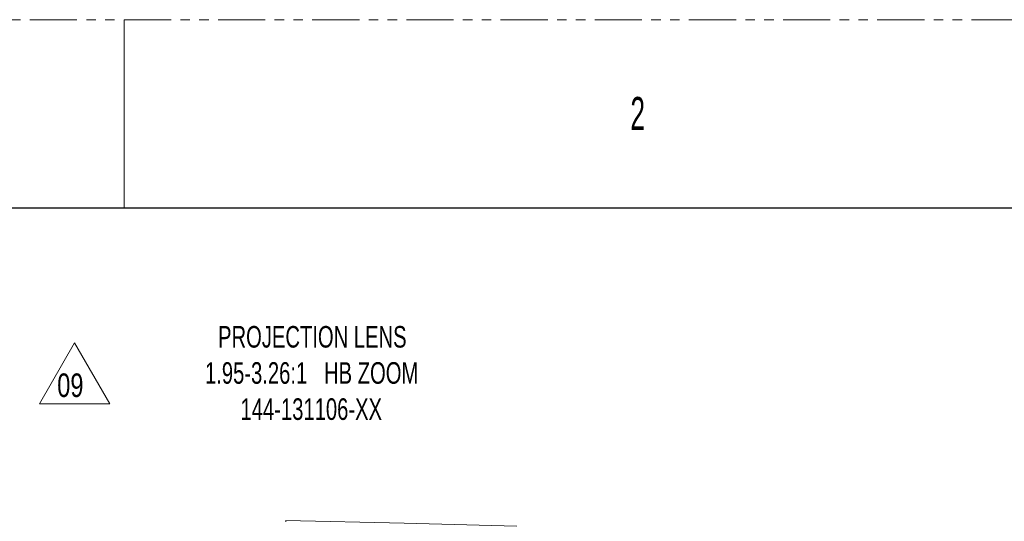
# Model space of a CAD drawing. Header units: millimetres. Extents: x 0 to 1118, y 0 to 864.
# Tile 77 of 78: x 824 to 957, y 796 to 864. Entities that reach past the tile are written whole.
import ezdxf

# ---------------------------------------------------------------- set-up
doc = ezdxf.new("R2010")
doc.units = ezdxf.units.MM
doc.linetypes.add('PHANTOM', pattern=[12.7, 6.35, -1.27, 1.27, -1.27, 1.27, -1.27])
doc.styles.add('SLDTEXTSTYLE0', font='TXT', dxfattribs={"width": 0.75})
doc.styles.add('SLDTEXTSTYLE1', font='TXT', dxfattribs={"width": 0.6})
doc.styles.add('SLDTEXTSTYLE4', font='TXT', dxfattribs={"width": 0.7})

# ---------------------------------------------------------------- blocks, each defined once
blk = doc.blocks.new('SW_NOTE_53')
at = {"color": 0, "linetype": 'Continuous', "lineweight": 0}
for p, q in [((-2.41, 0), (2.35, 8.24)), ((2.35, 8.24), (7.1, 0)), ((7.1, 0), (-2.41, 0))]:
    blk.add_line(p, q, dxfattribs=at)
at = {"color": 0, "linetype": 'Continuous', "lineweight": 0, "insert": (0, 4.09), "char_height": 3.175, "attachment_point": 1, "style": 'SLDTEXTSTYLE0'}
blk.add_mtext('09', dxfattribs=at)
blk = doc.blocks.new('SW_NOTE_67')
at = {"color": 0, "linetype": 'Continuous', "lineweight": 0, "char_height": 2.9104, "attachment_point": 2, "style": 'SLDTEXTSTYLE4'}
for s, insert in [('PROJECTION LENS', (15.01, 3.75)), ('1.95-3.26:1   HB ZOOM', (14.92, -1.13)), ('144-131106-XX', (14.87, -6.01))]:
    blk.add_mtext(s, dxfattribs=dict(at, insert=insert))

msp = doc.modelspace()

# ---------------------------------------------------------------- linework, layer by layer
at = {"color": 7, "linetype": 'PHANTOM', "lineweight": 0}
msp.add_line((0, 863.6), (1117.6, 863.6), dxfattribs=at)
at = {"color": 7, "linetype": 'Continuous', "lineweight": 0}
msp.add_line((838.2, 863.6), (838.2, 838.2), dxfattribs=at)
at = {"color": 7, "linetype": 'Continuous', "lineweight": 30}
msp.add_line((12.7, 838.2), (1104.9, 838.2), dxfattribs=at)
at = {"color": 7, "linetype": 'Continuous', "lineweight": 15, "flags": 128}
msp.add_lwpolyline([(891.1746, 795.2751), (875.9989, 795.6467), (860.0311, 796.0363)], dxfattribs=at)
at = {"color": 7, "linetype": 'Continuous', "lineweight": 15}
msp.add_open_spline([(860.0311, 796.0344), (860.0311, 796.0273), (860.0311, 796.0124), (860.0311, 795.9346), (860.0311, 795.8651), (860.0311, 795.8379)], degree=3, knots=[0, 0, 0, 0, 0.361174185, 0.750450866, 1, 1, 1, 1], dxfattribs=at)

# ---------------------------------------------------------------- block references
at = {"color": 7, "linetype": 'Continuous', "lineweight": 0}
for name, p in [('SW_NOTE_67', (848.5899, 818.5132)), ('SW_NOTE_53', (829.1941, 811.7693))]:
    msp.add_blockref(name, p, dxfattribs=at)

# ---------------------------------------------------------------- texts
at = {"color": 7, "linetype": 'Continuous', "lineweight": 0, "insert": (906.4942, 853.1727), "char_height": 4.445, "attachment_point": 1, "style": 'SLDTEXTSTYLE1'}
msp.add_mtext('2', dxfattribs=at)

doc.saveas('drawing.dxf')
